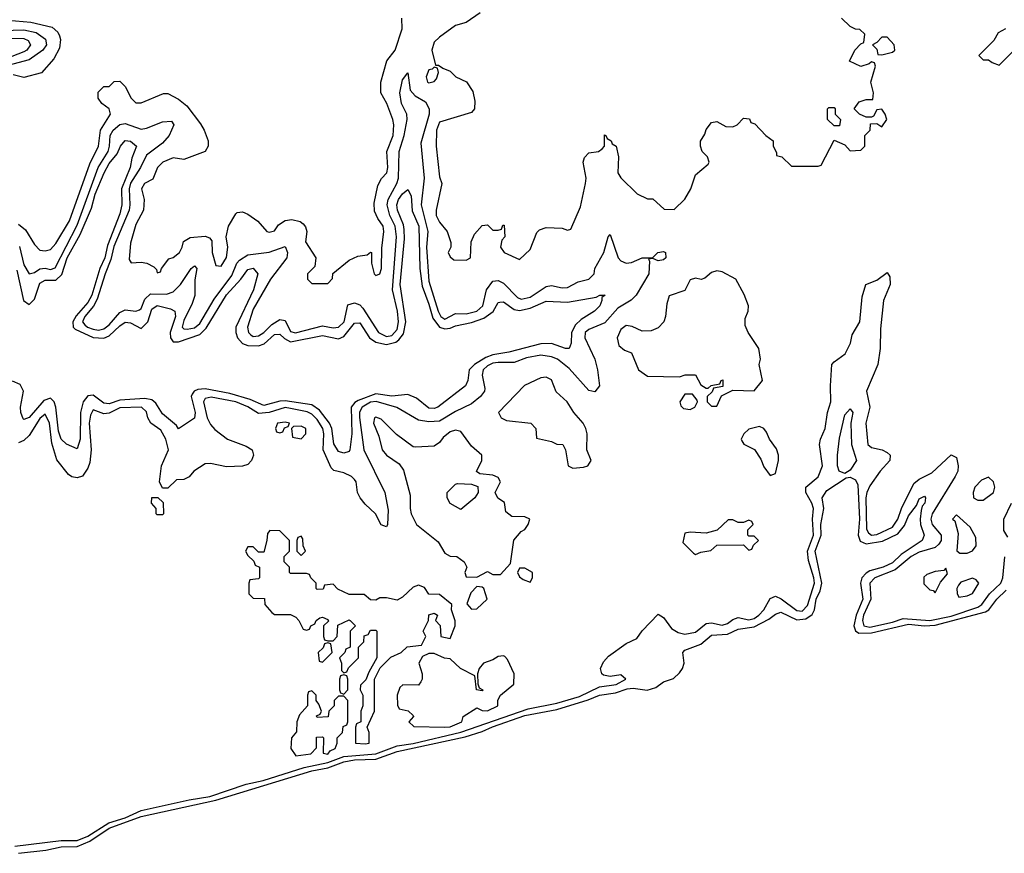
# Model space of a CAD drawing. Header units: inches. Extents: x 2668334 to 2765628, y 828034 to 955234.
# Tile 130 of 218: x 2742494 to 2746189, y 834937 to 838064. Entities that reach past the tile are written whole.
import ezdxf

# ---------------------------------------------------------------- set-up
doc = ezdxf.new("R2010")
doc.units = ezdxf.units.IN
doc.header["$MEASUREMENT"] = 0
doc.layers.add('C7843', color=7, linetype='Continuous')

msp = doc.modelspace()

# ---------------------------------------------------------------- linework, layer by layer
at = {"layer": 'C7843', "color": 4}
for points, elevation in [([(2742490, 837296.3), (2742515.2, 837275.3), (2742550, 837221), (2742570, 837198.8), (2742590, 837196.3), (2742610, 837202), (2742630, 837224), (2742681.3, 837310), (2742756.6, 837523.4), (2742789.3, 837589.3), (2742797.4, 837650), (2742834.5, 837710), (2742829.3, 837729.3), (2742802, 837750), (2742788, 837770), (2742788.4, 837791.6), (2742810, 837814), (2742830, 837814), (2742848.4, 837831.6), (2742870, 837834), (2742890, 837814), (2742912, 837770), (2742930, 837752), (2742950, 837752), (2743033.2, 837786.8), (2743050, 837787.3), (2743090, 837766.4), (2743121.1, 837741.1), (2743173, 837673), (2743186.8, 837650), (2743201, 837610), (2743201, 837590), (2743190, 837569), (2743110, 837539), (2743070, 837546), (2743031, 837530), (2743010.8, 837510), (2742993.7, 837466.3), (2742962.8, 837450), (2742951, 837430), (2742960.7, 837390), (2742958.8, 837350), (2742930, 837295.3), (2742910, 837226), (2742904.7, 837164.7), (2742912, 837152), (2742950, 837154.8), (2742970.7, 837150.7), (2742997.3, 837137.3), (2743006.8, 837126.8), (2743010, 837114), (2743022, 837118), (2743026, 837130), (2743053.6, 837166.4), (2743070, 837171.3), (2743093.2, 837190), (2743104, 837210), (2743108.7, 837231.3), (2743133.6, 837246.4), (2743190, 837252), (2743206, 837246), (2743214.8, 837234.8), (2743216.3, 837190), (2743230, 837142), (2743250, 837138.8), (2743270, 837172), (2743274.5, 837210), (2743268.7, 837250), (2743278, 837290), (2743304.5, 837335.5), (2743310, 837341), (2743330, 837342.8), (2743350, 837334.8), (2743387.7, 837307.7), (2743422, 837270), (2743430, 837266.8), (2743450, 837272), (2743465.6, 837294.4), (2743490, 837311), (2743514.8, 837314.8), (2743546.8, 837306.8), (2743558, 837298), (2743566.8, 837286.8), (2743571.3, 837270), (2743566.8, 837230), (2743604.7, 837170), (2743602, 837138), (2743574, 837110), (2743574, 837090), (2743590, 837074), (2743650, 837074), (2743667.3, 837092.7), (2743668.7, 837111.3), (2743730, 837162), (2743763.1, 837176.9), (2743798, 837182), (2743810, 837192), (2743814, 837190), (2743814, 837150), (2743824.7, 837110), (2743830, 837104.7), (2743846, 837110), (2743852.3, 837130), (2743852.9, 837207.1), (2743860.9, 837270), (2743858.4, 837290), (2743838, 837318), (2743825.6, 837345.6), (2743824.8, 837375.2), (2743838.6, 837441.4), (2743851.9, 837468.1), (2743871.5, 837490), (2743875.1, 837510), (2743871.5, 837570), (2743895.4, 837630), (2743897.6, 837670), (2743894.5, 837690), (2743871.6, 837750), (2743849.3, 837790), (2743849.3, 837830), (2743872, 837910), (2743902.9, 837950), (2743929.2, 838030), (2743928, 838070)], 12), ([(2744222, 838090), (2744170, 838053.2), (2744130, 838042), (2744070, 837998), (2744050, 837979.3), (2744040.5, 837950), (2744054, 837894), (2744066, 837894), (2744082, 837882), (2744110, 837871.3), (2744131.3, 837850), (2744170.7, 837830.7), (2744194, 837794), (2744202, 837758), (2744201, 837730), (2744190, 837715.3), (2744070, 837679.3), (2744058.4, 837650), (2744057.3, 837590), (2744070, 837474), (2744078, 837450), (2744057.3, 837350), (2744057.3, 837330), (2744070, 837304.7), (2744098, 837270), (2744111.6, 837228.4), (2744112, 837210), (2744102, 837190), (2744110, 837174), (2744123.6, 837163.6), (2744170, 837162), (2744186, 837170), (2744188, 837230), (2744200.2, 837259.8), (2744230, 837292), (2744250, 837294), (2744270, 837274), (2744290, 837274), (2744302, 837278), (2744307.3, 837292.7), (2744312.7, 837292.7), (2744314, 837250), (2744303.6, 837236.4), (2744298, 837210), (2744312, 837190), (2744370, 837164.7), (2744410, 837202), (2744434.6, 837265.4), (2744444.7, 837275.3), (2744470, 837284.7), (2744530, 837282), (2744550, 837274), (2744562, 837278), (2744598.6, 837361.4), (2744617.2, 837450), (2744619.3, 837470), (2744609, 837530), (2744613.6, 837546.4), (2744630, 837564.7), (2744666, 837570), (2744680.4, 837579.6), (2744688, 837590), (2744688.4, 837631.6), (2744694, 837630), (2744698, 837618), (2744714, 837610), (2744718, 837598), (2744732, 837590), (2744741, 837550), (2744739.1, 837490), (2744750, 837471), (2744811.1, 837411.1), (2744850, 837392), (2744870, 837392), (2744912.7, 837352.7), (2744950, 837352), (2744990, 837391.3), (2745013.2, 837430), (2745030, 837482), (2745078, 837522), (2745082, 837530), (2745075.3, 837550), (2745055.3, 837570), (2745048.7, 837590), (2745048.9, 837608.9), (2745065.2, 837634.8), (2745070, 837652), (2745090, 837678), (2745110, 837682), (2745143.6, 837663.6), (2745170, 837662), (2745186, 837670), (2745210, 837694), (2745232.7, 837692.7), (2745238, 837678), (2745252.7, 837672.7), (2745294, 837630), (2745322, 837610), (2745322, 837590), (2745334, 837566), (2745334, 837554), (2745354, 837550), (2745390, 837514), (2745490, 837514), (2745502, 837518), (2745550, 837612), (2745590, 837594), (2745610, 837572), (2745650, 837574), (2745666, 837590), (2745666, 837630), (2745686, 837650), (2745687.3, 837672.7), (2745710, 837674), (2745730, 837662), (2745748, 837690), (2745742, 837710), (2745730, 837728), (2745710, 837726), (2745698, 837702), (2745690, 837698), (2745670, 837698), (2745646, 837710), (2745626, 837730), (2745644, 837756), (2745670, 837764.7), (2745695.3, 837764.7), (2745698, 837790), (2745688, 837830), (2745706, 837890), (2745702, 837902), (2745690, 837906), (2745682, 837898), (2745650, 837888), (2745608.4, 837908.4), (2745628, 837950), (2745650, 837974), (2745662, 837978), (2745666, 838010), (2745647.3, 838027.3), (2745630, 838028), (2745610, 838038), (2745578, 838070)], 12), ([(2742450, 838062), (2742535.3, 838055.3), (2742615.4, 838035.4), (2742637.3, 838017.3), (2742643.6, 838003.6), (2742647.2, 837990), (2742642.9, 837957.1), (2742622.3, 837917.7), (2742575.3, 837864.7), (2742510, 837847), (2742470, 837857.6)], 12), ([(2742430, 838023), (2742510, 838025.9), (2742555.5, 838015.5), (2742590.9, 837990.9), (2742594, 837970), (2742580.3, 837950), (2742530, 837913.8), (2742450, 837892.3)], 8), ([(2746194, 838030), (2746165.4, 838014.6), (2746150, 837986), (2746094, 837930), (2746110, 837914), (2746130, 837914), (2746143.6, 837903.6), (2746170, 837894), (2746228.4, 837951.6)], 12), ([(2742430, 837994.4), (2742510, 837993.8), (2742526.1, 837986.1), (2742534.9, 837970), (2742520.3, 837950), (2742510, 837943.8), (2742390, 837897.3)], 4), ([(2742493.4, 837213.4), (2742510, 837144.9), (2742530, 837110.4), (2742550, 837116), (2742570, 837129), (2742590, 837131.6), (2742610, 837126.5), (2742627.3, 837132.8), (2742710, 837293.7), (2742788.3, 837510), (2742825.5, 837570), (2742831.5, 837590), (2742834, 837630), (2742845.1, 837650), (2742870, 837670.3), (2742890, 837674.3), (2742950, 837653.6), (2742970, 837656.9), (2743030, 837680.3), (2743063.5, 837683.5), (2743072.4, 837670), (2743055.3, 837630), (2743030, 837601.3), (2742970, 837556.3), (2742947.2, 837510), (2742909.2, 837450.8), (2742904.6, 837430), (2742907.8, 837370), (2742904.6, 837350), (2742847.4, 837212.6), (2742836.1, 837163.9), (2742814.2, 837110), (2742785, 837015), (2742770.8, 836989.2), (2742738.2, 836950), (2742729.2, 836930), (2742738.7, 836918.7), (2742748.5, 836910), (2742770, 836903.2), (2742790, 836899.2), (2742810, 836903.6), (2742830, 836919.5), (2742870, 836966), (2742890, 836975.8), (2742930, 836970.4), (2742944.2, 836975.8), (2742950, 836980.7), (2742964.2, 837015.8), (2742984.5, 837035.5), (2743045.1, 837034.9), (2743070, 837043.6), (2743098, 837070), (2743137.2, 837130), (2743150, 837140.7), (2743159.1, 837130), (2743151.7, 837088.3), (2743151.1, 837028.9), (2743141.3, 836998.7), (2743110, 836935.1), (2743104.2, 836910), (2743110, 836903.7), (2743122.6, 836902.6), (2743150, 836907.5), (2743170, 836924.6), (2743223.9, 837016.1), (2743290, 837104.2), (2743309.2, 837150.8), (2743318.6, 837161.4), (2743350, 837181.3), (2743430, 837191.6), (2743490, 837213), (2743499.5, 837190), (2743497, 837170), (2743435.6, 837090), (2743370, 836978.4), (2743349, 836910), (2743352.7, 836890), (2743361.8, 836881.8), (2743370, 836875.8), (2743390, 836877.4), (2743410, 836890.3), (2743439.7, 836920.3), (2743470, 836939.6), (2743490, 836935.3), (2743510, 836894.4), (2743529.3, 836889.3), (2743630, 836915.2), (2743670, 836907.6), (2743690, 836910.2), (2743711.6, 836930), (2743726, 836994), (2743750, 837002.3), (2743770, 836994.6), (2743781.6, 836981.6), (2743841.1, 836890), (2743870, 836875.5), (2743890, 836879.7), (2743910, 836901.6), (2743915.6, 836930), (2743911.2, 836970), (2743892.7, 837050), (2743908.2, 837250), (2743902.9, 837290), (2743882.9, 837330), (2743873.2, 837370), (2743876.2, 837390), (2743909.8, 837450), (2743915.4, 837470), (2743918.5, 837570), (2743936.5, 837630), (2743947.8, 837690), (2743946.2, 837710), (2743927.4, 837750), (2743920.5, 837790), (2743930, 837838), (2743950, 837864.7), (2743959.5, 837799.5), (2743978.6, 837778.6), (2744016.3, 837756.3), (2744030.2, 837730), (2744030.2, 837710), (2743998.9, 837601.1), (2744012.2, 837470), (2744000.6, 837370), (2744025.1, 837270), (2744020.1, 837210), (2744030, 837082.8), (2744064.2, 836970), (2744074.4, 836950), (2744090, 836940.8), (2744130, 836962), (2744170, 836960.8), (2744210, 836970.3), (2744232.6, 836990), (2744246.3, 837050), (2744270, 837083), (2744290, 837086), (2744310, 837075.5), (2744362.4, 837022.4), (2744375.6, 837015.6), (2744410, 837022.8), (2744470, 837062.6), (2744490, 837067.2), (2744530, 837057.6), (2744550, 837059.5), (2744590, 837080.5), (2744629.4, 837090.6), (2744649.3, 837110.7), (2744652, 837130), (2744685.6, 837190), (2744702, 837250), (2744710, 837258), (2744739.3, 837170), (2744750, 837159.3), (2744770, 837150.4), (2744790, 837152.7), (2744830, 837170.7), (2744869, 837171), (2744888.7, 837190), (2744910, 837194), (2744918, 837190), (2744918.8, 837170), (2744910, 837162.7), (2744890, 837159.3), (2744870, 837168.7), (2744854, 837166), (2744858, 837158), (2744854.4, 837110), (2744807.3, 837030), (2744788.5, 837011.5), (2744738.4, 836981.6), (2744690, 836926.3), (2744630, 836901.3), (2744616.4, 836890), (2744614.9, 836870), (2744651.8, 836790), (2744662.6, 836750), (2744670.4, 836690), (2744652.4, 836667.6), (2744630, 836672.3), (2744555.5, 836755.5), (2744511.8, 836790), (2744490, 836799.7), (2744450, 836805.1), (2744395.8, 836795.8), (2744350, 836777.4), (2744290, 836778), (2744270, 836775), (2744250, 836765.7), (2744233.1, 836750), (2744229, 836730), (2744239.5, 836680.5), (2744238.4, 836670), (2744223.8, 836650), (2744190, 836622.4), (2744130, 836594.3), (2744070, 836558), (2744030, 836554.7), (2743990, 836561.6), (2743909.7, 836609.7), (2743831.8, 836631.8), (2743810, 836628.9), (2743779.6, 836610), (2743768.9, 836591.1), (2743768.6, 836571.4), (2743785.4, 836450), (2743863.8, 836290), (2743876.7, 836223.3), (2743874.8, 836170), (2743870, 836162), (2743850, 836169.2), (2743829.2, 836210), (2743790, 836246), (2743771.8, 836270), (2743762, 836290), (2743757.2, 836330), (2743750, 836339), (2743739, 836350), (2743710, 836364.5), (2743673, 836373), (2743663.1, 836383.1), (2743632.7, 836450), (2743634.8, 836510), (2743631.5, 836530), (2743610, 836563.5), (2743590, 836583.5), (2743572.8, 836592.8), (2743510, 836605.4), (2743490, 836609), (2743430, 836589.8), (2743390, 836586.8), (2743350, 836612.2), (2743305.1, 836630), (2743212.7, 836647.3), (2743190, 836642.9), (2743183.2, 836630), (2743197.8, 836570), (2743210, 836544.9), (2743226.6, 836526.6), (2743274.4, 836490), (2743343.8, 836463.8), (2743366.4, 836450), (2743371.7, 836430), (2743364.2, 836410), (2743350, 836394.7), (2743330, 836388.5), (2743270, 836386.2), (2743210, 836398.9), (2743190, 836397.4), (2743147.3, 836370), (2743130, 836348.7), (2743110, 836339), (2743082.8, 836337.2), (2743050, 836306), (2743030, 836306), (2743019, 836330), (2743026.6, 836390), (2743052, 836450), (2743042.7, 836490), (2743023.9, 836523.9), (2742985.6, 836550), (2742974.3, 836570), (2742970, 836592.3), (2742950.6, 836610.6), (2742870, 836607.8), (2742830, 836587.7), (2742810, 836585.3), (2742770, 836600.9), (2742759.9, 836580.1), (2742754.7, 836550), (2742762.2, 836450), (2742757.8, 836402.2), (2742750, 836380.9), (2742730, 836352), (2742710, 836345.1), (2742690, 836349.5), (2742677.7, 836357.7), (2742633.3, 836413.3), (2742615.2, 836475.2), (2742605.3, 836550), (2742590, 836583.6), (2742570, 836568), (2742530, 836504.2), (2742510, 836484.7), (2742490, 836476.9)], 8), ([(2742483.8, 837123.8), (2742508.4, 837010), (2742530, 836995.6), (2742550, 837014.9), (2742570, 837076), (2742590, 837087.1), (2742630, 837086.2), (2742652.1, 837107.9), (2742672.7, 837170), (2742721.4, 837258.6), (2742763.5, 837356.5), (2742777, 837410), (2742810.7, 837490), (2742830, 837524.9), (2742859.8, 837560.2), (2742871.8, 837590), (2742890, 837610.4), (2742910, 837608), (2742932.2, 837590), (2742915.1, 837544.9), (2742908, 837510), (2742875.5, 837430), (2742876.8, 837370), (2742870, 837335.1), (2742823.5, 837216.5), (2742813.1, 837170), (2742794.6, 837130), (2742764.2, 837030), (2742750, 837003.5), (2742706.4, 836953.6), (2742693.2, 836930), (2742694.2, 836910), (2742702.4, 836902.4), (2742770, 836872.3), (2742810, 836869.4), (2742830, 836877.4), (2742870, 836916.1), (2742890, 836929.2), (2742910, 836926.7), (2742950, 836905.3), (2742974.8, 836930), (2742990, 836978), (2743010, 836991.5), (2743059.5, 836979.5), (2743076.4, 836970), (2743078.6, 836950), (2743058.5, 836890), (2743059.7, 836870), (2743070, 836856), (2743090, 836855.6), (2743170, 836882.7), (2743193.6, 836906.4), (2743270, 837032.4), (2743324, 837090), (2743350, 837127.3), (2743370, 837131.5), (2743387.7, 837110), (2743371.2, 837050), (2743305.4, 836910), (2743304.7, 836890), (2743311.3, 836870), (2743330, 836849.2), (2743350, 836841.4), (2743390, 836840.2), (2743411.6, 836848.4), (2743450, 836882.8), (2743470, 836884.6), (2743487.5, 836867.5), (2743510, 836855), (2743630, 836879.7), (2743690, 836866.5), (2743710, 836874.9), (2743750, 836924.9), (2743770, 836926.4), (2743806.5, 836870), (2743830, 836854.5), (2743870, 836845.3), (2743905.6, 836854.4), (2743917.3, 836862.6), (2743934.2, 836885.8), (2743943.2, 836930), (2743921.3, 837070), (2743937.8, 837242.2), (2743937.3, 837277.3), (2743934.6, 837294.6), (2743911.3, 837350), (2743908.9, 837370), (2743915.8, 837390), (2743930, 837410.4), (2743950, 837427.3), (2743962.6, 837402.6), (2743966.6, 837346.6), (2743991.8, 837290), (2743995.9, 837130), (2744004.7, 837064.7), (2744030, 836997.1), (2744044, 836943.9), (2744070, 836911.1), (2744090, 836904.3), (2744110, 836906.7), (2744130, 836915.2), (2744190, 836927.5), (2744235.3, 836944.7), (2744271.2, 836968.8), (2744290, 837003), (2744295.6, 837004.4), (2744310, 837005.3), (2744350, 836976.5), (2744370, 836972.9), (2744410, 836981.6), (2744470, 837007.6), (2744550, 837004.6), (2744657.5, 837022.5), (2744670.8, 837030.8), (2744690.8, 837030), (2744678, 837022), (2744678.8, 837010), (2744670.5, 836990), (2744650.6, 836970), (2744600.8, 836939.2), (2744580.2, 836919.8), (2744564.2, 836890), (2744563.8, 836850), (2744556, 836830), (2744542, 836830), (2744490, 836848.6), (2744450, 836847.9), (2744330, 836816.5), (2744270, 836806.3), (2744243.9, 836796.1), (2744200.3, 836770), (2744181.1, 836750), (2744175.3, 836710), (2744167.3, 836690), (2744062.8, 836610), (2744050, 836605.1), (2744030, 836606.6), (2743983.6, 836643.6), (2743950, 836658.2), (2743890, 836651.7), (2743830, 836660.9), (2743764.2, 836635.8), (2743752, 836628), (2743738.4, 836610), (2743740.8, 836510), (2743733, 836450), (2743730, 836444), (2743710, 836437.2), (2743690, 836443.7), (2743673, 836473), (2743665.5, 836530), (2743657.2, 836550), (2743618.5, 836598.5), (2743590, 836619.4), (2743490, 836634.1), (2743470, 836632.8), (2743410, 836616.2), (2743358.8, 836638.8), (2743282, 836662), (2743190, 836679.1), (2743162.9, 836677.1), (2743149.3, 836670.7), (2743140.9, 836659.1), (2743136.9, 836650), (2743152.7, 836590), (2743150.3, 836569.7), (2743090, 836529), (2743082, 836542), (2743030, 836585.6), (2743005, 836625), (2742990, 836637.6), (2742963.3, 836643.3), (2742870, 836637), (2742830, 836622.9), (2742810, 836625), (2742770, 836655), (2742750, 836652.9), (2742732.1, 836630), (2742722.3, 836590), (2742720.3, 836490), (2742710, 836454), (2742670, 836471.5), (2742649.9, 836489.9), (2742639.8, 836519.8), (2742629.8, 836610), (2742623.1, 836630), (2742610, 836643.9), (2742584.8, 836635.2), (2742530, 836571.2), (2742510, 836563.7), (2742506.7, 836566.7), (2742497.7, 836590), (2742497.1, 836610), (2742508.2, 836670), (2742495.6, 836695.6), (2742467.4, 836707.4)], 4), ([(2742476.3, 834963.7), (2742650, 834985), (2742710, 834984.2), (2742750, 835000.7), (2742828.9, 835051.1), (2742889.6, 835070), (2742950, 835096.8), (2743130, 835137.4), (2743207, 835150), (2743344.5, 835195.5), (2743407.6, 835210), (2743562, 835258), (2743650, 835276.8), (2743710, 835299.6), (2743830, 835309.6), (2743910, 835339.6), (2743970, 835349.1), (2744150, 835391.3), (2744401.7, 835478.3), (2744510, 835499.6), (2744594.9, 835525.1), (2744670, 835560.8), (2744732.7, 835570), (2744769.2, 835590), (2744750, 835606), (2744710, 835599.3), (2744684.8, 835604.8), (2744679, 835610), (2744674, 835630), (2744684.7, 835655.3), (2744703.2, 835676.8), (2744770, 835724), (2744810, 835742.8), (2744830, 835770.7), (2744890, 835834), (2744910, 835821), (2744940.5, 835780.5), (2744964.9, 835765), (2744990, 835759), (2745030, 835766.3), (2745070, 835798.9), (2745090, 835800.8), (2745130, 835792.6), (2745150, 835798.3), (2745170, 835813.4), (2745190, 835820.8), (2745230, 835812.2), (2745250, 835817.8), (2745268.3, 835830), (2745286, 835850), (2745310, 835892.2), (2745330, 835900.9), (2745351.7, 835891.7), (2745410, 835847.3), (2745430, 835844.7), (2745450, 835866), (2745476.8, 835950), (2745474.7, 835970), (2745454.8, 836034.8), (2745450.6, 836070), (2745472.7, 836130), (2745469.8, 836190), (2745472.9, 836230), (2745466.6, 836250), (2745443.7, 836290), (2745444, 836310), (2745490.8, 836349.2), (2745507.1, 836390), (2745495.4, 836470), (2745498.9, 836490), (2745516.4, 836530), (2745525.4, 836590), (2745537.7, 836630), (2745536.3, 836690), (2745542, 836770), (2745550, 836780.7), (2745591.5, 836810), (2745611.2, 836850), (2745618.6, 836881.4), (2745646.6, 836930), (2745655.9, 837024.1), (2745669.3, 837070), (2745710, 837086.8), (2745750, 837116), (2745759.9, 837099.9), (2745760.5, 837070), (2745735.5, 837010), (2745723.8, 836903.8), (2745723.1, 836830), (2745714.4, 836770), (2745671.7, 836670), (2745684, 836610), (2745669.1, 836550), (2745676.4, 836470), (2745690, 836459.5), (2745730.3, 836450.3), (2745750, 836440.5), (2745760.5, 836430), (2745759.3, 836410), (2745723.1, 836370), (2745684.7, 836315.3), (2745672.9, 836290), (2745669.4, 836270), (2745672.3, 836152.3), (2745678.9, 836138.9), (2745690, 836130.3), (2745710, 836133.2), (2745770, 836160.7), (2745789.8, 836190), (2745802.8, 836230), (2745850, 836323.7), (2745870, 836339.6), (2745916.6, 836363.4), (2745990, 836432), (2746010, 836422), (2746016.4, 836390), (2746014.4, 836370), (2746004.9, 836350), (2745917.8, 836210), (2745913.4, 836190), (2745918.3, 836170), (2745952.6, 836130), (2745952.6, 836110), (2745943.7, 836096.3), (2745930, 836083.5), (2745870, 836066.2), (2745839.5, 836050), (2745779.8, 836000.2), (2745703.1, 835970), (2745684.9, 835950), (2745688.7, 835890), (2745660.9, 835830), (2745656.3, 835810), (2745662.3, 835790), (2745684.6, 835784.6), (2745770, 835803.8), (2745810, 835817.8), (2745909.9, 835810.1), (2745990, 835825.9), (2746090, 835860.2), (2746104.8, 835870), (2746133.1, 835910), (2746175.9, 835950), (2746183.7, 835970), (2746191.3, 836048.7)], 8), ([(2742490, 834936.6), (2742592.1, 834947.9), (2742650, 834960.9), (2742710, 834961.5), (2742757.3, 834982.7), (2742830, 835030.6), (2742950, 835074.8), (2743230, 835136.4), (2743590, 835245.8), (2743650, 835257.1), (2743710, 835279.4), (2743750, 835287.1), (2743830, 835289.5), (2743910, 835318.6), (2744165.9, 835374.1), (2744230, 835393.3), (2744268.4, 835411.6), (2744390, 835453.2), (2744510, 835476.2), (2744627.6, 835512.5), (2744670, 835530.1), (2744730, 835538.3), (2744774.2, 835554.2), (2744795.8, 835555.8), (2744848.9, 835548.9), (2744881.5, 835558.5), (2744910, 835579.6), (2744948, 835592), (2744970, 835613.4), (2744981.6, 835630), (2744987, 835650), (2744982.7, 835690), (2744990, 835698.8), (2745050, 835721.3), (2745090, 835755.3), (2745150, 835759.3), (2745190, 835776.9), (2745250, 835785.8), (2745305.1, 835814.9), (2745330, 835834), (2745350, 835841.1), (2745410, 835812.6), (2745443.7, 835816.3), (2745468, 835832), (2745476.8, 835850), (2745483, 835890), (2745498.1, 835921.9), (2745503.9, 835950), (2745479.1, 836070), (2745501.3, 836130), (2745500.6, 836170), (2745512.1, 836230), (2745505.3, 836270), (2745522.9, 836297.1), (2745595.1, 836344.9), (2745610, 836347.7), (2745630, 836337.3), (2745639.1, 836319.1), (2745645, 836190), (2745641, 836130), (2745648, 836108), (2745670, 836097.1), (2745732, 836108), (2745790, 836135.5), (2745814.2, 836165.8), (2745830, 836203), (2745858.9, 836241.1), (2745870, 836266), (2745890, 836276), (2745893.4, 836270), (2745890.3, 836250), (2745881.3, 836238.7), (2745877, 836223), (2745873.4, 836190), (2745874.4, 836170), (2745888.8, 836130), (2745881.3, 836110), (2745802, 836058), (2745770, 836026.6), (2745734.9, 836010), (2745684.2, 835995.8), (2745670, 835987.7), (2745654.7, 835970), (2745649.3, 835950), (2745658.6, 835890), (2745632.8, 835830), (2745623.8, 835790), (2745630.8, 835770.8), (2745642.8, 835762.8), (2745690, 835763.3), (2745830, 835796.8), (2745890, 835790.1), (2745930, 835793.1), (2746117.8, 835842.2), (2746131.1, 835850), (2746160.4, 835890), (2746196.1, 835923.9)], 4), ([(2746202.2, 836122.2), (2746187.4, 836147.4), (2746186.6, 836190), (2746215.5, 836250)], 8)]:
    msp.add_lwpolyline(points, dxfattribs=dict(at, elevation=elevation))
for points, elevation in [([(2745750, 837998), (2745730, 837998), (2745710, 837978), (2745694, 837970), (2745710, 837954), (2745714, 837934), (2745730, 837932), (2745770, 837942), (2745778, 837950), (2745775.3, 837970)], 12), ([(2744050, 837886), (2744042, 837878), (2744030, 837875.3), (2744018.8, 837850), (2744024.7, 837830), (2744030, 837827.3), (2744050, 837832), (2744058, 837842), (2744066, 837866), (2744062, 837882)], 12), ([(2745550, 837666), (2745526, 837690), (2745526, 837730), (2745530, 837734), (2745550, 837734), (2745554, 837730), (2745554, 837710), (2745574, 837690), (2745570, 837666)], 12), ([(2745110, 837122), (2745090, 837115.3), (2745065.4, 837094.6), (2745051.3, 837088.7), (2745030, 837094), (2745010, 837088), (2744990, 837048), (2744931.6, 837028.4), (2744922, 836998), (2744918, 836950), (2744911.3, 836930), (2744890, 836908), (2744863.6, 836896.4), (2744830, 836895.3), (2744792.5, 836912.5), (2744770, 836917.2), (2744750, 836902), (2744736, 836870), (2744742, 836842), (2744763.6, 836823.6), (2744790, 836814), (2744816, 836750), (2744850, 836726.8), (2744970, 836724.7), (2744991.6, 836731.6), (2745030, 836732), (2745050, 836694), (2745070, 836682), (2745078, 836682), (2745088.4, 836691.6), (2745122, 836698), (2745126, 836710), (2745132.7, 836712.7), (2745132.7, 836687.3), (2745098, 836682), (2745092.7, 836667.3), (2745074, 836650), (2745074, 836630), (2745090, 836614), (2745110, 836614), (2745127.3, 836652.7), (2745170, 836674), (2745250, 836672), (2745282, 836710), (2745268.7, 836770), (2745274, 836790), (2745268, 836830), (2745228, 836890), (2745216.4, 836916.4), (2745216.4, 836943.6), (2745228, 836970), (2745228.7, 836990), (2745212.9, 837032.9), (2745182, 837090), (2745130, 837118)], 12), ([(2744470, 836722.7), (2744450, 836720.9), (2744388.2, 836691.8), (2744291, 836590), (2744301, 836570), (2744320.9, 836560.9), (2744412, 836550), (2744431.3, 836530), (2744434, 836494), (2744490, 836481), (2744510, 836471.3), (2744532, 836470), (2744542, 836450), (2744552, 836390), (2744570, 836381), (2744610, 836384.7), (2744626, 836390), (2744638, 836410), (2744622, 836450), (2744624, 836510), (2744619, 836530), (2744608.7, 836550), (2744574, 836590), (2744549, 836630), (2744507.3, 836667.3), (2744490, 836713.2)], 12), ([(2745019, 836659), (2744990, 836659), (2744971, 836630), (2744975.3, 836615.3), (2744984.9, 836604.9), (2745010, 836601), (2745028, 836610), (2745038, 836630), (2745036.4, 836636.4)], 12), ([(2745590, 836362), (2745569.4, 836370), (2745562.9, 836390), (2745562.9, 836430), (2745570, 836494), (2745590, 836582), (2745610, 836604.7), (2745621, 836590), (2745612.7, 836550), (2745615.5, 836470), (2745634.8, 836410), (2745610, 836374)], 4), ([(2743490, 836554), (2743462, 836550), (2743454, 836530), (2743458, 836518), (2743470, 836514), (2743482, 836518), (2743487.3, 836532.7), (2743502, 836538), (2743506, 836550)], 12), ([(2743830, 836572.7), (2743826, 836570), (2743822, 836550), (2743842, 836502), (2743854, 836450), (2743870.8, 836430), (2743918, 836398), (2743934.4, 836374.4), (2743959.8, 836279.8), (2743958.8, 836230), (2743962.8, 836210), (2743982.8, 836170), (2744064.7, 836104.7), (2744090, 836062), (2744110, 836051.3), (2744134, 836050), (2744162, 836030), (2744172, 836010), (2744164.7, 835990), (2744170, 835974), (2744210, 835972), (2744250, 835994), (2744270, 835982), (2744290, 835982), (2744298, 835982), (2744336.4, 836023.6), (2744348.4, 836111.6), (2744376.4, 836143.6), (2744390, 836152), (2744402, 836170), (2744408, 836190), (2744390, 836199), (2744340.4, 836200.4), (2744318, 836218), (2744312.9, 836252.9), (2744288.9, 836268.9), (2744278, 836290), (2744298, 836330), (2744290, 836346), (2744270, 836355.3), (2744220.4, 836360.4), (2744208.4, 836368.4), (2744228, 836410), (2744228.7, 836430), (2744190, 836464), (2744150, 836519.3), (2744130, 836524.5), (2744110, 836518.4), (2744083.1, 836496.9), (2744070, 836477.2), (2744050, 836463.7), (2743980.2, 836460.2), (2743970, 836462), (2743907.7, 836507.7), (2743850, 836565.2)], 12), ([(2743550, 836539), (2743522, 836538), (2743514, 836530), (2743518, 836498), (2743550, 836492), (2743568, 836510), (2743568, 836530)], 12), ([(2745270, 836538), (2745230, 836528), (2745212, 836510), (2745202, 836490), (2745203.6, 836483.6), (2745211.6, 836471.6), (2745251.1, 836451.1), (2745275.3, 836415.3), (2745286.4, 836386.4), (2745310, 836354), (2745330, 836362), (2745342, 836410), (2745342, 836430), (2745333.6, 836453.6), (2745308, 836490), (2745296.4, 836516.4), (2745286, 836530)], 12), ([(2746130, 836348), (2746103.5, 836336.5), (2746078, 836310), (2746072, 836290), (2746074, 836270), (2746090, 836262), (2746110, 836262), (2746148, 836290), (2746154, 836310), (2746148, 836330)], 12), ([(2744150, 836226), (2744108.9, 836248.9), (2744098, 836270), (2744098, 836290), (2744130, 836322), (2744136.4, 836323.6), (2744190, 836322), (2744212.7, 836312.7), (2744214, 836290), (2744202, 836270)], 12), ([(2743010, 836206), (2743006, 836210), (2743006, 836230), (2742988, 836250), (2742990, 836272), (2743012, 836272), (2743032.7, 836252.7), (2743034, 836210), (2743030, 836206)], 8), ([(2745170, 836188), (2745152.7, 836187.3), (2745111.1, 836148.9), (2745070, 836137.2), (2745010, 836142), (2744990, 836138), (2744982, 836102), (2745022, 836062), (2745030, 836058), (2745050, 836066), (2745087.3, 836072.7), (2745110, 836092), (2745210, 836094), (2745230, 836074), (2745242, 836078), (2745247.3, 836092.7), (2745266, 836110), (2745250, 836126), (2745230, 836126), (2745226, 836130), (2745226, 836150), (2745246, 836170), (2745242, 836182), (2745230, 836186), (2745210, 836178), (2745190, 836178)], 12), ([(2746010, 836206), (2745994, 836190), (2746003.6, 836183.6), (2746016, 836136), (2746011.3, 836071.3), (2746022, 836062), (2746050, 836062.8), (2746070, 836071.3), (2746084, 836090), (2746082, 836122), (2746060.4, 836160.4)], 12), ([(2743432.7, 836147.3), (2743423.6, 836136.4), (2743422, 836110), (2743410, 836066), (2743390, 836066), (2743370, 836086), (2743350, 836086), (2743342, 836070), (2743350, 836054), (2743372.7, 836032.7), (2743378, 836018), (2743394, 836010), (2743394, 835970), (2743390, 835966), (2743358, 835962), (2743354, 835950), (2743354, 835910), (2743370, 835894), (2743412.7, 835892.7), (2743414, 835870), (2743439.6, 835839.6), (2743450, 835832), (2743510, 835832), (2743530, 835822), (2743542, 835810), (2743558, 835778), (2743570, 835774), (2743582, 835778), (2743586, 835790), (2743602, 835798), (2743606, 835810), (2743620.4, 835819.6), (2743630, 835822), (2743650, 835814), (2743652.7, 835807.3), (2743634, 835790), (2743634, 835750), (2743638, 835738), (2743650, 835734), (2743670, 835734), (2743686, 835750), (2743687.3, 835792.7), (2743730, 835812), (2743734, 835810), (2743754, 835790), (2743734, 835770), (2743734, 835710), (2743718, 835702), (2743714, 835690), (2743694, 835670), (2743702, 835650), (2743702, 835622), (2743710, 835614), (2743722, 835618), (2743727.3, 835632.7), (2743766, 835670), (2743766, 835710), (2743786, 835730), (2743787.3, 835752.7), (2743802, 835758), (2743810, 835774), (2743830, 835774), (2743834, 835770), (2743834, 835670), (2743803.6, 835616.4), (2743792.7, 835587.3), (2743772.7, 835567.3), (2743772, 835550), (2743782, 835530), (2743782, 835490), (2743774, 835470), (2743774, 835430), (2743758, 835422), (2743754, 835410), (2743754, 835350), (2743790, 835346.8), (2743806, 835350), (2743806, 835390), (2743798, 835410), (2743826, 835470), (2743826, 835590), (2743847.3, 835632.7), (2743887.3, 835672.7), (2743926, 835690), (2743948.4, 835711.6), (2744002, 835718), (2744018, 835750), (2744008.7, 835770), (2744028.7, 835810), (2744030, 835831.3), (2744050, 835838), (2744062, 835830), (2744054, 835810), (2744071.6, 835791.6), (2744074, 835750), (2744110, 835742), (2744128.7, 835790), (2744128.4, 835808.4), (2744114, 835850), (2744115.3, 835870), (2744070, 835908), (2744030, 835908.7), (2744013.2, 835933.2), (2743990, 835942), (2743970, 835935.3), (2743930, 835898), (2743910, 835886), (2743870, 835895.3), (2743845.4, 835894.6), (2743830, 835886), (2743810, 835888), (2743787.3, 835907.3), (2743730, 835908), (2743687.3, 835927.3), (2743670, 835946), (2743638, 835942), (2743632.7, 835927.3), (2743610, 835926), (2743606, 835930), (2743606, 835950), (2743586, 835970), (2743582, 835982), (2743570, 835986), (2743510, 835986), (2743506, 835990), (2743506, 836010), (2743486, 836030), (2743486, 836050), (2743506, 836070), (2743506, 836110), (2743470, 836146)], 12), ([(2743550, 836126), (2743538, 836122), (2743534, 836110), (2743534, 836070), (2743550, 836054), (2743566, 836070), (2743558, 836090), (2743556.4, 836116.4)], 12), ([(2744390, 836006), (2744370, 836006), (2744362, 835990), (2744370, 835974), (2744383.6, 835963.6), (2744410, 835954), (2744418, 835970), (2744418, 835990)], 12), ([(2745970, 836006), (2745962, 835998), (2745930, 835994), (2745898, 835982), (2745887.1, 835972.9), (2745887.5, 835947.5), (2745910, 835924.7), (2745922, 835922), (2745930, 835914), (2745950, 835954), (2745975.3, 835984.7)], 12), ([(2746070, 835968.7), (2746026, 835954), (2746016.9, 835943.1), (2746011.3, 835930), (2746011.6, 835911.6), (2746018, 835898), (2746050, 835902.8), (2746070, 835911.3), (2746093.2, 835950), (2746083.1, 835963.1)], 12), ([(2744210, 835938), (2744186.4, 835913.6), (2744172, 835872), (2744190, 835852), (2744210, 835854), (2744248.7, 835890), (2744235.3, 835930), (2744230, 835935.3)], 12), ([(2743650, 835726), (2743638, 835722), (2743632.7, 835707.3), (2743614, 835690), (2743618, 835658), (2743630, 835654), (2743666, 835690), (2743662, 835722)], 12), ([(2744050, 835686), (2744030, 835686), (2744005.4, 835674.6), (2743992, 835650), (2744004.7, 835610), (2744004.7, 835590), (2743999.8, 835580.2), (2743990, 835568), (2743931.3, 835568.7), (2743921, 835559), (2743911, 835530), (2743912, 835492), (2743918, 835478), (2743951.6, 835471.6), (2743970, 835454), (2743972, 835450), (2743954, 835430), (2743972.7, 835412.7), (2744090, 835409.2), (2744110, 835410.8), (2744153.2, 835430), (2744158, 835450), (2744210, 835482), (2744230, 835472), (2744250, 835471.3), (2744288, 835490), (2744288.7, 835511.3), (2744298, 835530), (2744348.9, 835571.1), (2744349, 835610), (2744324, 835664), (2744314.6, 835674.6), (2744310, 835678), (2744290, 835675.3), (2744270, 835662), (2744234, 835650), (2744218, 835630), (2744212, 835610), (2744212.7, 835572.7), (2744218, 835558), (2744232, 835550), (2744230, 835546), (2744208, 835550), (2744202, 835602), (2744148, 835630), (2744110, 835666), (2744088.4, 835668.4)], 12), ([(2743710, 835606), (2743698, 835602), (2743694, 835590), (2743694, 835550), (2743698, 835538), (2743710, 835534), (2743726, 835550), (2743726, 835590), (2743722, 835602)], 12), ([(2743590, 835546), (2743578, 835542), (2743574, 835530), (2743574, 835490), (2743543.6, 835456.4), (2743534, 835430), (2743532.7, 835392.7), (2743514, 835370), (2743512, 835330), (2743530, 835302), (2743586, 835310), (2743607.3, 835332.7), (2743607.3, 835372.7), (2743630, 835374), (2743634, 835370), (2743632.7, 835312.7), (2743650, 835309.1), (2743659, 835321), (2743678, 835330), (2743686, 835350), (2743686, 835370), (2743706, 835390), (2743707.3, 835412.7), (2743722, 835418), (2743726, 835430), (2743726, 835510), (2743710, 835526), (2743690, 835526), (2743674, 835510), (2743674, 835490), (2743654, 835470), (2743652, 835448), (2743610, 835446), (2743607.3, 835452.7), (2743622, 835458), (2743626, 835470), (2743616.4, 835496.4), (2743606, 835510), (2743606, 835530)], 12)]:
    msp.add_lwpolyline(points, close=True, dxfattribs=dict(at, elevation=elevation))

doc.saveas('drawing.dxf')
